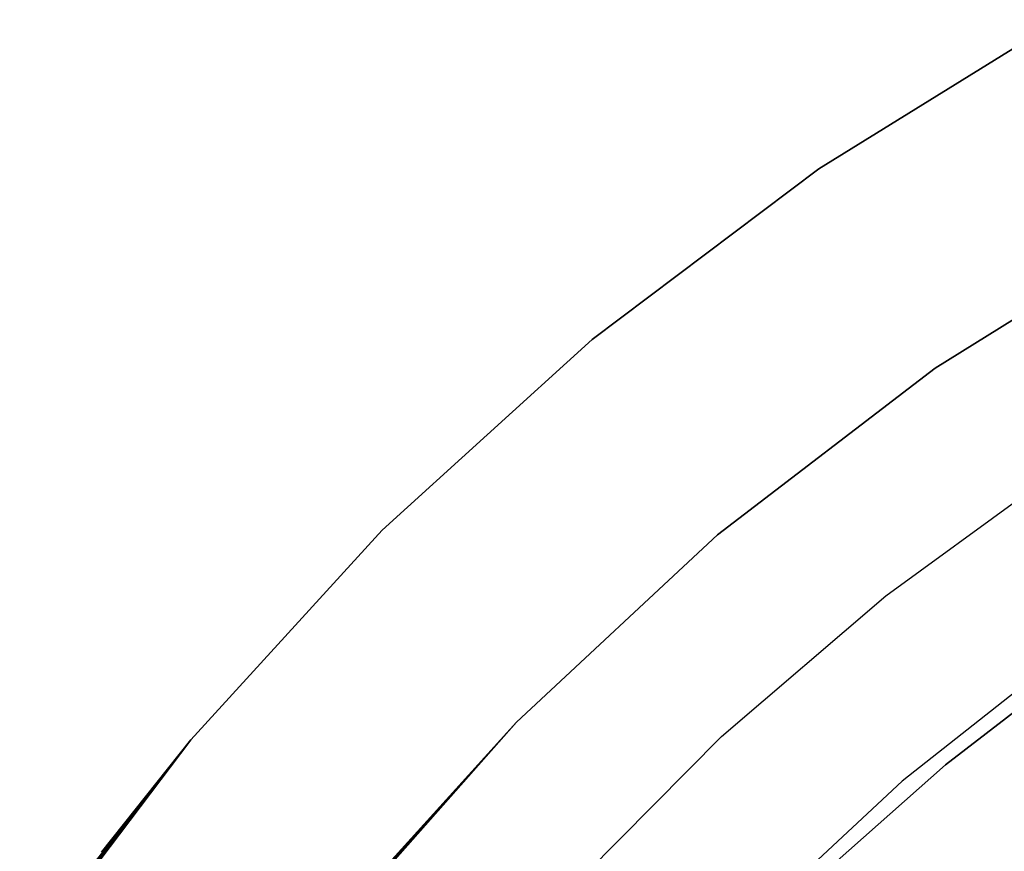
# Model space of a CAD drawing. Extents: x -390 to 397, y -401 to 400.
# Tile 171 of 192: x -25.13 to -18.72, y -369.12 to -363.71. Entities that reach past the tile are written whole.
import ezdxf

# ---------------------------------------------------------------- set-up
doc = ezdxf.new("R2010")
doc.units = 0
doc.header["$LTSCALE"] = 25.4
doc.layers.get('0').update_dxf_attribs({"linetype": 'CONTINUOUS'})

# ---------------------------------------------------------------- blocks, each defined once
blk = doc.blocks.new('FOURTY_ROUND_VII_ZWIS_STL')
at = {"color": 0}
for p, q in [((-19.9297, -364.6765, -915), (-18.3578, -363.7061, -915)), ((-18.3578, -363.7061, -1000), (-19.9297, -364.6765, -1000)), ((-18.3578, -363.7061, -1000), (-19.9297, -364.6765, -1000)), ((-19.9297, -364.6765, -915), (-18.3578, -363.7061, -915)), ((-21.4054, -365.7879, -915), (-19.9297, -364.6765, -915)), ((-19.9297, -364.6765, -1000), (-21.4054, -365.7879, -1000)), ((-19.9297, -364.6765, -1000), (-21.4054, -365.7879, -1000)), ((-21.4054, -365.7879, -915), (-19.9297, -364.6765, -915)), ((-19.9297, -364.6765, -915), (-19.9297, -364.6765, -1000)), ((-19.9297, -364.6765, -915), (-19.9297, -364.6765, -1000)), ((-17.6526, -365.0303, -915), (-19.1704, -365.9747, -915)), ((-19.1704, -365.9747, -1000), (-17.6526, -365.0303, -1000)), ((-19.1704, -365.9747, -1000), (-17.6526, -365.0303, -1000)), ((-17.6526, -365.0303, -915), (-19.1704, -365.9747, -915)), ((-22.7722, -367.0306, -915), (-21.4054, -365.7879, -915)), ((-21.4054, -365.7879, -1000), (-22.7722, -367.0306, -1000)), ((-21.4054, -365.7879, -1000), (-22.7722, -367.0306, -1000)), ((-22.7722, -367.0306, -915), (-21.4054, -365.7879, -915)), ((-21.4054, -365.7879, -915), (-21.4054, -365.7879, -1000)), ((-21.4054, -365.7879, -915), (-21.4054, -365.7879, -1000)), ((-19.1704, -365.9747, -915), (-20.5898, -367.0612, -915)), ((-20.5898, -367.0612, -1000), (-19.1704, -365.9747, -1000)), ((-20.5898, -367.0612, -1000), (-19.1704, -365.9747, -1000)), ((-19.1704, -365.9747, -915), (-20.5898, -367.0612, -915)), ((-19.1704, -365.9747, -915), (-19.1704, -365.9747, -1000)), ((-19.1704, -365.9747, -915), (-19.1704, -365.9747, -1000)), ((-19.493, -367.4563, -992), (-18.3526, -366.6282, -992)), ((-19.493, -367.4563, -989.9545), (-18.3526, -366.6282, -989.9545)), ((-19.493, -367.4563, -992), (-18.3526, -366.6282, -992)), ((-19.493, -367.4563, -989.9545), (-18.3526, -366.6282, -989.9545)), ((-24.0186, -368.3942, -915), (-22.7722, -367.0306, -915)), ((-22.7722, -367.0306, -1000), (-24.0186, -368.3942, -1000)), ((-22.7722, -367.0306, -1000), (-24.0186, -368.3942, -1000)), ((-24.0186, -368.3942, -915), (-22.7722, -367.0306, -915)), ((-22.7722, -367.0306, -915), (-22.7722, -367.0306, -1000)), ((-22.7722, -367.0306, -915), (-22.7722, -367.0306, -1000)), ((-20.5898, -367.0612, -915), (-21.8979, -368.2797, -915)), ((-21.8979, -368.2797, -1000), (-20.5898, -367.0612, -1000)), ((-21.8979, -368.2797, -1000), (-20.5898, -367.0612, -1000)), ((-20.5898, -367.0612, -915), (-21.8979, -368.2797, -915)), ((-20.5898, -367.0612, -915), (-20.5898, -367.0612, -1000)), ((-20.5898, -367.0612, -915), (-20.5898, -367.0612, -1000)), ((-20.5631, -368.3734, -992), (-19.493, -367.4563, -992)), ((-20.5631, -368.3734, -989.9545), (-19.493, -367.4563, -989.9545)), ((-20.5631, -368.3734, -992), (-19.493, -367.4563, -992)), ((-20.5631, -368.3734, -989.9545), (-19.493, -367.4563, -989.9545)), ((-19.493, -367.4563, -989.9545), (-19.493, -367.4563, -992)), ((-19.493, -367.4563, -989.9545), (-19.493, -367.4563, -992)), ((-18.3153, -367.8195, -992), (-19.3865, -368.6634, -992)), ((-18.3153, -367.8195, -992), (-19.3865, -368.6634, -992)), ((-18.3153, -367.8195, -991.5), (-19.3865, -368.6634, -991.5)), ((-18.3153, -367.8195, -991.5), (-19.3865, -368.6634, -991.5)), ((-19.1049, -368.5569, -991.75), (-18.2083, -367.8657, -991.75)), ((-18.2083, -367.8657, -992), (-19.1049, -368.5569, -992)), ((-19.1049, -368.5569, -991.75), (-18.2083, -367.8657, -991.75)), ((-18.2083, -367.8657, -992), (-19.1049, -368.5569, -992)), ((-23.0822, -369.6187, -1000), (-21.8979, -368.2797, -1000)), ((-23.0822, -369.6187, -1000), (-21.8979, -368.2797, -1000)), ((-21.8979, -368.2797, -1000), (-22.9433, -369.4476, -915.0173)), ((-21.8979, -368.2797, -1000), (-22.9433, -369.4476, -915.0173)), ((-21.8979, -368.2797, -1000), (-22.7984, -369.2735, -915)), ((-21.8979, -368.2797, -915), (-22.7984, -369.2735, -915)), ((-21.8979, -368.2797, -1000), (-22.7984, -369.2735, -915)), ((-21.8979, -368.2797, -915), (-22.7984, -369.2735, -915)), ((-21.8979, -368.2797, -915), (-21.8979, -368.2797, -1000)), ((-21.8979, -368.2797, -915), (-21.8979, -368.2797, -1000)), ((-25.1338, -369.8669, -915.3764), (-24.0186, -368.3942, -1000)), ((-24.0186, -368.3942, -1000), (-25.1338, -369.8669, -1000)), ((-25.1338, -369.8669, -915.3764), (-24.0186, -368.3942, -1000)), ((-24.0186, -368.3942, -1000), (-25.1338, -369.8669, -1000)), ((-25.0241, -369.7089, -915.2115), (-24.0186, -368.3942, -1000)), ((-25.0241, -369.7089, -915.2115), (-24.0186, -368.3942, -1000)), ((-24.0186, -368.3942, -1000), (-24.8945, -369.5262, -915.0935)), ((-24.0186, -368.3942, -1000), (-24.8945, -369.5262, -915.0935)), ((-24.7821, -369.3712, -915.0339), (-24.0186, -368.3942, -1000)), ((-24.7821, -369.3712, -915.0339), (-24.0186, -368.3942, -1000)), ((-24.7511, -369.329, -915.0231), (-24.0186, -368.3942, -1000)), ((-24.7511, -369.329, -915.0231), (-24.0186, -368.3942, -1000)), ((-24.6003, -369.1271, -915), (-24.0186, -368.3942, -1000)), ((-24.6003, -369.1271, -915), (-24.0186, -368.3942, -915)), ((-24.6003, -369.1271, -915), (-24.0186, -368.3942, -1000)), ((-24.6003, -369.1271, -915), (-24.0186, -368.3942, -915)), ((-24.0186, -368.3942, -915), (-24.0186, -368.3942, -1000)), ((-24.0186, -368.3942, -915), (-24.0186, -368.3942, -1000)), ((-21.5558, -369.3737, -992), (-20.5631, -368.3734, -992)), ((-21.5558, -369.3737, -989.9545), (-20.5631, -368.3734, -989.9545)), ((-21.5558, -369.3737, -992), (-20.5631, -368.3734, -992)), ((-21.5558, -369.3737, -989.9545), (-20.5631, -368.3734, -989.9545)), ((-20.5631, -368.3734, -989.9545), (-20.5631, -368.3734, -992)), ((-20.5631, -368.3734, -989.9545), (-20.5631, -368.3734, -992)), ((-19.9516, -369.3084, -991.75), (-19.1049, -368.5569, -991.75)), ((-19.1049, -368.5569, -992), (-19.9516, -369.3084, -992)), ((-19.9516, -369.3084, -991.75), (-19.1049, -368.5569, -991.75)), ((-19.1049, -368.5569, -992), (-19.9516, -369.3084, -992)), ((-19.1049, -368.5569, -991.75), (-19.1049, -368.5569, -992)), ((-19.1049, -368.5569, -991.75), (-19.1049, -368.5569, -992)), ((-19.3865, -368.6634, -992), (-20.3844, -369.5929, -992)), ((-19.3865, -368.6634, -992), (-20.3844, -369.5929, -992)), ((-19.3865, -368.6634, -991.5), (-20.3844, -369.5929, -991.5)), ((-19.3865, -368.6634, -991.5), (-20.3844, -369.5929, -991.5)), ((-19.3865, -368.6634, -992), (-19.3865, -368.6634, -991.5)), ((-19.3865, -368.6634, -992), (-19.3865, -368.6634, -991.5))]:
    blk.add_line(p, q, dxfattribs=at)

msp = doc.modelspace()

# ---------------------------------------------------------------- block references
at = {"color": 250}
msp.add_blockref('FOURTY_ROUND_VII_ZWIS_STL', (0, 0), dxfattribs=at)

doc.saveas('drawing.dxf')
